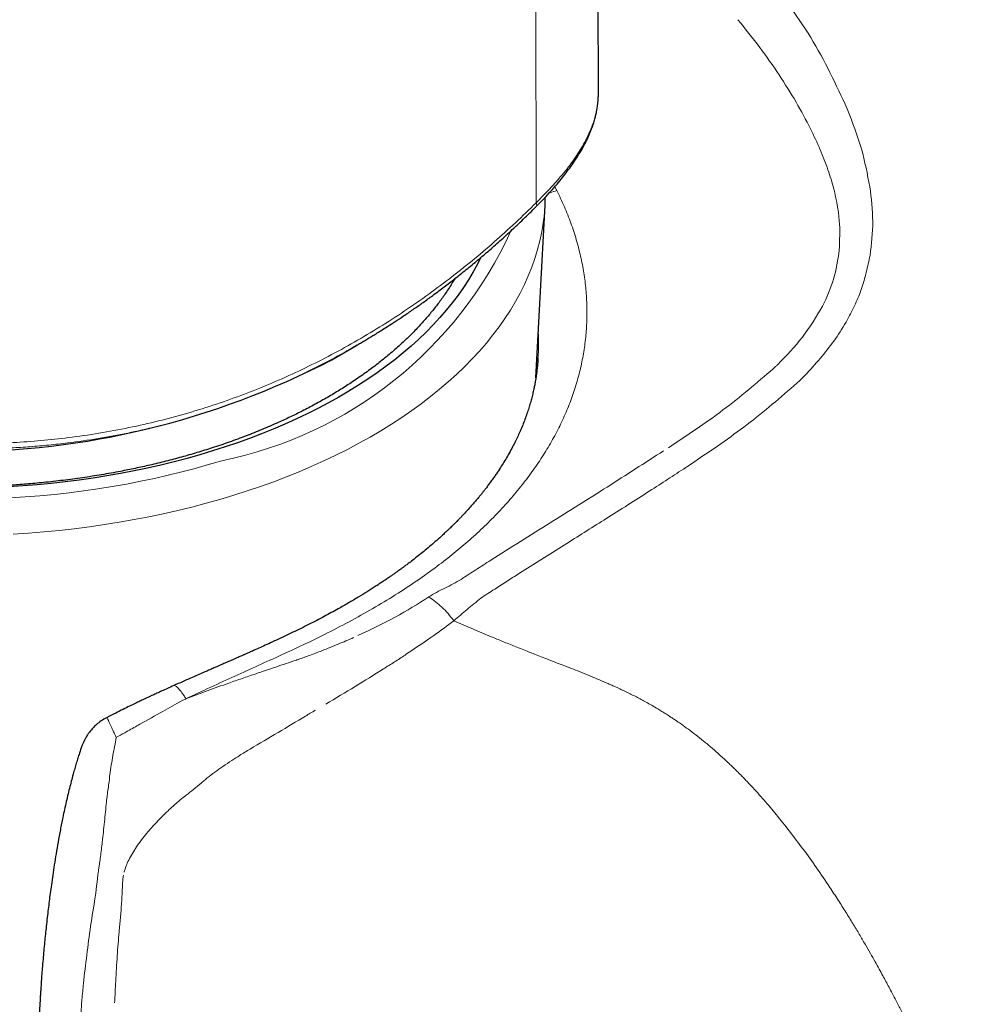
# Model space of a CAD drawing. Header units: millimetres. Extents: x 8 to 913, y 12 to 937.
# Tile 18 of 73: x 870 to 889, y 214 to 233. Entities that reach past the tile are written whole.
import ezdxf

# ---------------------------------------------------------------- set-up
doc = ezdxf.new("R2010")
doc.units = ezdxf.units.MM

msp = doc.modelspace()

# ---------------------------------------------------------------- linework, layer by layer
at = {"color": 7, "linetype": 'Continuous', "lineweight": 30}
for p, q in [((881.617, 231.552), (881.385, 340.076)), ((880.386, 225.946), (880.567, 229.344)), ((880.567, 229.344), (880.566, 229.342)), ((876.37, 226.301), (876.842, 226.573)), ((876.863, 226.588), (876.841, 226.575)), ((880.428, 226.34), (880.425, 226.304)), ((871.956, 219.267), (871.956, 219.267))]:
    msp.add_line(p, q, dxfattribs=at)
at = {"color": 252, "linetype": 'Continuous', "lineweight": 0}
for p, q in [((880.393, 229.389), (880.227, 338.187)), ((880.797, 229.63), (880.757, 229.703)), ((880.817, 229.59), (880.797, 229.63)), ((885.58, 225.893), (885.721, 226.033)), ((880.114, 222.133), (881.048, 222.722)), ((873.323, 219.537), (873.048, 219.384)), ((873.44, 219.603), (873.323, 219.537))]:
    msp.add_line(p, q, dxfattribs=at)
at = {"color": 252, "linetype": 'Continuous', "lineweight": 0, "flags": 128}
for points in [[(880.566, 229.342), (880.566, 229.339), (880.553, 229.164), (880.531, 228.989), (880.502, 228.814), (880.464, 228.639), (880.419, 228.466), (880.366, 228.292), (880.305, 228.12), (880.236, 227.949), (880.16, 227.779), (880.076, 227.61), (879.984, 227.443), (879.885, 227.277), (879.778, 227.112), (879.664, 226.949), (879.542, 226.788), (879.413, 226.629), (879.277, 226.472), (879.134, 226.317), (878.984, 226.164), (878.827, 226.013), (878.663, 225.865), (878.493, 225.719), (878.316, 225.576), (878.132, 225.436), (877.943, 225.299), (877.747, 225.164), (877.545, 225.033), (877.337, 224.904), (877.124, 224.779), (876.905, 224.657), (876.68, 224.538), (876.45, 224.423), (876.215, 224.312), (875.975, 224.204), (875.73, 224.099), (875.481, 223.998), (875.227, 223.902), (874.968, 223.809), (874.706, 223.72), (874.44, 223.634), (874.17, 223.553), (873.896, 223.477), (873.619, 223.404), (873.338, 223.335), (873.055, 223.271), (872.769, 223.211), (872.48, 223.155), (872.189, 223.104), (871.896, 223.057), (871.6, 223.015), (871.303, 222.977), (871.004, 222.944), (870.704, 222.915), (870.402, 222.891), (870.1, 222.871)], [(870.05, 223.584), (870.34, 223.603), (870.628, 223.626), (870.916, 223.653), (871.202, 223.685), (871.486, 223.722), (871.769, 223.762), (872.05, 223.807), (872.328, 223.856), (872.605, 223.909), (872.879, 223.967), (873.15, 224.028), (873.418, 224.094), (873.683, 224.163), (873.945, 224.237), (874.204, 224.315)], [(883.379, 224.209), (883.47, 224.269), (883.561, 224.33)], [(879.577, 221.789), (879.729, 221.887), (879.881, 221.984)]]:
    msp.add_lwpolyline(points, dxfattribs=at)
at = {"color": 7, "linetype": 'Continuous', "lineweight": 30, "flags": 128}
msp.add_lwpolyline([(879.299, 228.308), (879.236, 228.182), (879.151, 228.028), (879.059, 227.874), (878.96, 227.722), (878.855, 227.571), (878.742, 227.422), (878.623, 227.275), (878.497, 227.13), (878.365, 226.986), (878.226, 226.845), (878.081, 226.706), (877.93, 226.569), (877.772, 226.434), (877.609, 226.302), (877.439, 226.173), (877.264, 226.045), (877.083, 225.921), (876.896, 225.799), (876.704, 225.681), (876.506, 225.565), (876.304, 225.452), (876.096, 225.343), (875.884, 225.236), (875.666, 225.133), (875.444, 225.033), (875.218, 224.936), (874.987, 224.843), (874.753, 224.754), (874.514, 224.668), (874.271, 224.585), (874.025, 224.507), (873.775, 224.432), (873.522, 224.361), (873.266, 224.294), (873.007, 224.23), (872.745, 224.171), (872.48, 224.115), (872.213, 224.064), (871.944, 224.017), (871.673, 223.973), (871.4, 223.934), (871.125, 223.899), (870.849, 223.868), (870.571, 223.841), (870.292, 223.819), (870.013, 223.801)], dxfattribs=at)
at = {"color": 252, "linetype": 'Continuous', "lineweight": 0}
msp.add_arc((872.615, 232.159), 8.004, 281.4499, 335.4634, dxfattribs=at)
at = {"color": 7, "linetype": 'Continuous', "lineweight": 30}
msp.add_arc((868.945, 240.605), 16.117, 242.5645, 297.4355, dxfattribs=at)
at = {"color": 252, "linetype": 'Continuous', "lineweight": 0}
for points, knots in [([(886.514, 231.235), (886.291, 231.713), (885.846, 232.669), (885.195, 233.502), (884.869, 233.918)], [0, 0, 0, 0, 0.499918, 1, 1, 1, 1]), ([(884.362, 232.989), (884.507, 232.809), (884.79, 232.457), (885.171, 231.914), (885.507, 231.379), (885.774, 230.886), (885.982, 230.44), (886.135, 230.046), (886.276, 229.583), (886.38, 229.049), (886.364, 228.648), (886.356, 228.453)], [0, 0, 0, 0, 0.134618, 0.262973, 0.385402, 0.502313, 0.59083, 0.674071, 0.75237, 0.879737, 1, 1, 1, 1]), ([(880.393, 229.389), (880.446, 229.442), (880.554, 229.548), (880.703, 229.706), (880.843, 229.863), (880.971, 230.019), (881.088, 230.172), (881.192, 230.322), (881.284, 230.469), (881.373, 230.627), (881.453, 230.795), (881.52, 230.97), (881.569, 231.138), (881.6, 231.298), (881.616, 231.436), (881.615, 231.519), (881.615, 231.552)], [0, 0, 0, 0, 0.065135, 0.129939, 0.19463, 0.259436, 0.324552, 0.389532, 0.454049, 0.518401, 0.604289, 0.689974, 0.774745, 0.858898, 0.942768, 1, 1, 1, 1]), ([(886.957, 229.7), (886.909, 229.951), (886.81, 230.472), (886.615, 230.975), (886.514, 231.235)], [0, 0, 0, 0, 0.4817617, 1, 1, 1, 1]), ([(886.963, 228.354), (886.989, 228.575), (887.042, 229.017), (886.986, 229.472), (886.957, 229.7)], [0, 0, 0, 0, 0.499954, 1, 1, 1, 1]), ([(880.64, 229.572), (880.649, 229.576), (880.699, 229.6), (880.753, 229.616), (880.797, 229.63)], [0, 0, 0, 0, 0.16973, 1, 1, 1, 1]), ([(881.143, 225.697), (881.175, 225.804), (881.241, 226.016), (881.311, 226.338), (881.361, 226.661), (881.389, 226.987), (881.394, 227.313), (881.378, 227.641), (881.34, 227.968), (881.279, 228.295), (881.197, 228.621), (881.093, 228.946), (880.969, 229.27), (880.867, 229.483), (880.817, 229.59)], [0, 0, 0, 0, 0.083624, 0.167192, 0.250707, 0.33417, 0.417581, 0.500937, 0.584238, 0.667483, 0.750675, 0.833819, 0.916923, 1, 1, 1, 1]), ([(860.939, 226.722), (861.049, 226.658), (861.271, 226.529), (861.62, 226.346), (861.982, 226.171), (862.356, 226.004), (862.743, 225.845), (863.143, 225.693), (863.555, 225.55), (863.977, 225.417), (864.406, 225.293), (864.842, 225.179), (865.283, 225.076), (865.729, 224.983), (866.18, 224.901), (866.636, 224.829), (867.094, 224.769), (867.553, 224.72), (868.011, 224.683), (868.498, 224.657), (869.015, 224.643), (869.56, 224.647), (870.105, 224.668), (870.649, 224.707), (871.211, 224.767), (871.789, 224.851), (872.38, 224.961), (872.962, 225.093), (873.537, 225.248), (874.101, 225.424), (874.653, 225.621), (875.193, 225.838), (875.722, 226.075), (876.241, 226.332), (876.752, 226.608), (877.253, 226.904), (877.743, 227.217), (878.221, 227.546), (878.684, 227.89), (879.134, 228.246), (879.567, 228.615), (879.988, 228.994), (880.258, 229.257), (880.393, 229.389)], [0, 0, 0, 0, 0.02111, 0.04211, 0.063041, 0.083948, 0.104877, 0.125874, 0.147, 0.168166, 0.189217, 0.210181, 0.231103, 0.252025, 0.272986, 0.294027, 0.315097, 0.336046, 0.356896, 0.377682, 0.40258, 0.427475, 0.452411, 0.477432, 0.502535, 0.530533, 0.558412, 0.586226, 0.614025, 0.641866, 0.669296, 0.696778, 0.724172, 0.751466, 0.779195, 0.806901, 0.834622, 0.862389, 0.890239, 0.917674, 0.945114, 0.972546, 1, 1, 1, 1]), ([(880.393, 229.389), (880.396, 229.377), (880.403, 229.355), (880.403, 229.331), (880.399, 229.317), (880.393, 229.314), (880.393, 229.314)], [0, 0, 0, 0, 0.339208, 0.66246, 0.985713, 1, 1, 1, 1]), ([(885.721, 226.033), (885.822, 226.145), (886.019, 226.362), (886.29, 226.712), (886.505, 227.06), (886.675, 227.391), (886.801, 227.702), (886.89, 228.022), (886.938, 228.243), (886.963, 228.354)], [0, 0, 0, 0, 0.169789, 0.331668, 0.49993, 0.63097, 0.750024, 0.874866, 1, 1, 1, 1]), ([(886.356, 228.453), (886.327, 228.261), (886.269, 227.878), (886.109, 227.531), (886.029, 227.357)], [0, 0, 0, 0, 0.499937, 1, 1, 1, 1]), ([(886.029, 227.357), (885.905, 227.148), (885.656, 226.73), (885.315, 226.381), (885.145, 226.207)], [0, 0, 0, 0, 0.499763, 1, 1, 1, 1]), ([(880.433, 226.833), (880.434, 226.82), (880.442, 226.703), (880.442, 226.538), (880.431, 226.387), (880.428, 226.34)], [0, 0, 0, 0, 0.075681, 0.711305, 1, 1, 1, 1]), ([(876.841, 226.575), (876.804, 226.553), (876.602, 226.433), (876.221, 226.23), (875.698, 225.97), (875.162, 225.73), (874.615, 225.511), (874.057, 225.312), (873.492, 225.136), (872.924, 224.984), (872.354, 224.855), (871.773, 224.748), (871.253, 224.672), (870.806, 224.622), (870.433, 224.589), (870.055, 224.564), (869.664, 224.548), (869.26, 224.541), (868.862, 224.544), (868.527, 224.554), (868.257, 224.567), (868.033, 224.58), (867.815, 224.596), (867.605, 224.614), (867.401, 224.634), (867.184, 224.657), (866.89, 224.693), (866.535, 224.742), (866.126, 224.809), (865.716, 224.885), (865.292, 224.974), (864.852, 225.077), (864.411, 225.193), (863.975, 225.32), (863.555, 225.454), (863.153, 225.595), (862.774, 225.739), (862.409, 225.889), (862.051, 226.048), (861.694, 226.221), (861.376, 226.385), (861.185, 226.496), (861.106, 226.541)], [0, 0, 0, 0, 0.007802, 0.04341, 0.079394, 0.115173, 0.150998, 0.186968, 0.223104, 0.258566, 0.293298, 0.328648, 0.364679, 0.387345, 0.409034, 0.431428, 0.45454, 0.478386, 0.502979, 0.524779, 0.537482, 0.550651, 0.56429, 0.575895, 0.587681, 0.600439, 0.614173, 0.639908, 0.663561, 0.687284, 0.71377, 0.740597, 0.768298, 0.796161, 0.823383, 0.849956, 0.875869, 0.90082, 0.926435, 0.953098, 0.980806, 1, 1, 1, 1]), ([(885.145, 226.207), (885.13, 226.193), (885.101, 226.165), (885.072, 226.138), (885.057, 226.124)], [0, 0, 0, 0, 0.4996302, 1, 1, 1, 1]), ([(885.057, 226.124), (884.734, 225.847), (884.083, 225.289), (883.357, 224.811), (882.993, 224.571)], [0, 0, 0, 0, 0.4970174, 1, 1, 1, 1]), ([(883.561, 224.33), (883.914, 224.571), (884.622, 225.053), (885.261, 225.613), (885.58, 225.893)], [0, 0, 0, 0, 0.500084, 1, 1, 1, 1]), ([(878.445, 222.238), (878.556, 222.323), (878.777, 222.493), (879.087, 222.756), (879.38, 223.026), (879.654, 223.302), (879.91, 223.585), (880.147, 223.873), (880.364, 224.166), (880.562, 224.464), (880.739, 224.766), (880.895, 225.073), (881.032, 225.383), (881.106, 225.593), (881.143, 225.697)], [0, 0, 0, 0, 0.083845, 0.167582, 0.25122, 0.334764, 0.418219, 0.501586, 0.584866, 0.668059, 0.751165, 0.834187, 0.91713, 1, 1, 1, 1]), ([(882.9, 224.51), (882.531, 224.272), (881.791, 223.794), (881.042, 223.327), (880.668, 223.093)], [0, 0, 0, 0, 0.499765, 1, 1, 1, 1]), ([(881.822, 223.209), (882.105, 223.388), (882.627, 223.718), (883.143, 224.055), (883.379, 224.209)], [0, 0, 0, 0, 0.542537, 1, 1, 1, 1]), ([(881.048, 222.722), (881.177, 222.803), (881.435, 222.966), (881.693, 223.128), (881.822, 223.209)], [0, 0, 0, 0, 0.499941, 1, 1, 1, 1]), ([(880.668, 223.093), (880.472, 222.97), (880.082, 222.725), (879.692, 222.479), (879.497, 222.356)], [0, 0, 0, 0, 0.500525, 1, 1, 1, 1]), ([(879.497, 222.356), (879.448, 222.325), (879.352, 222.263), (879.255, 222.201), (879.207, 222.171)], [0, 0, 0, 0, 0.500091, 1, 1, 1, 1]), ([(873.501, 219.632), (873.664, 219.709), (873.986, 219.861), (874.462, 220.077), (874.923, 220.286), (875.371, 220.489), (875.805, 220.69), (876.253, 220.907), (876.712, 221.144), (877.178, 221.403), (877.623, 221.672), (878.048, 221.949), (878.313, 222.142), (878.445, 222.238)], [0, 0, 0, 0, 0.088835, 0.175766, 0.261161, 0.345343, 0.428603, 0.511202, 0.609759, 0.707846, 0.805534, 0.902894, 1, 1, 1, 1]), ([(879.207, 222.171), (879.158, 222.139), (879.06, 222.076), (878.963, 222.013), (878.914, 221.981)], [0, 0, 0, 0, 0.500199, 1, 1, 1, 1]), ([(878.914, 221.981), (878.863, 221.951), (878.762, 221.89), (878.651, 221.836), (878.596, 221.809)], [0, 0, 0, 0, 0.4984004, 1, 1, 1, 1]), ([(879.881, 221.984), (879.919, 222.009), (879.997, 222.058), (880.075, 222.108), (880.114, 222.133)], [0, 0, 0, 0, 0.4999777, 1, 1, 1, 1]), ([(878.596, 221.809), (878.54, 221.782), (878.43, 221.727), (878.329, 221.665), (878.279, 221.635)], [0, 0, 0, 0, 0.50132, 1, 1, 1, 1]), ([(879.301, 221.611), (879.347, 221.64), (879.439, 221.7), (879.531, 221.76), (879.577, 221.789)], [0, 0, 0, 0, 0.499951, 1, 1, 1, 1]), ([(878.279, 221.635), (878.064, 221.499), (877.631, 221.226), (877.136, 220.993), (876.886, 220.875)], [0, 0, 0, 0, 0.495148, 1, 1, 1, 1]), ([(878.774, 221.168), (878.697, 221.262), (878.543, 221.449), (878.367, 221.573), (878.279, 221.635)], [0, 0, 0, 0, 0.50007, 1, 1, 1, 1]), ([(878.774, 221.168), (878.861, 221.242), (879.036, 221.391), (879.213, 221.537), (879.301, 221.611)], [0, 0, 0, 0, 0.499962, 1, 1, 1, 1]), ([(877.863, 220.526), (878.038, 220.643), (878.353, 220.854), (878.644, 221.071), (878.774, 221.168)], [0, 0, 0, 0, 0.556568, 1, 1, 1, 1]), ([(880.252, 220.552), (880.206, 220.57), (880.116, 220.606), (879.983, 220.659), (879.856, 220.71), (879.735, 220.759), (879.62, 220.806), (879.423, 220.887), (879.141, 221.005), (878.897, 221.113), (878.774, 221.168)], [0, 0, 0, 0, 0.093995, 0.183935, 0.269851, 0.351762, 0.42968, 0.50361, 0.750461, 1, 1, 1, 1]), ([(876.801, 220.837), (876.701, 220.793), (876.495, 220.704), (876.284, 220.619), (876.176, 220.576)], [0, 0, 0, 0, 0.491382, 1, 1, 1, 1]), ([(875.675, 220.393), (875.539, 220.348), (875.273, 220.259), (875.005, 220.168), (874.874, 220.124)], [0, 0, 0, 0, 0.510598, 1, 1, 1, 1]), ([(875.717, 220.407), (875.71, 220.405), (875.696, 220.4), (875.682, 220.395), (875.675, 220.393)], [0, 0, 0, 0, 0.5005679, 1, 1, 1, 1]), ([(876.176, 220.576), (876.096, 220.545), (875.945, 220.486), (875.79, 220.432), (875.717, 220.407)], [0, 0, 0, 0, 0.533058, 1, 1, 1, 1]), ([(877.443, 220.254), (877.514, 220.299), (877.655, 220.39), (877.794, 220.48), (877.863, 220.526)], [0, 0, 0, 0, 0.500373, 1, 1, 1, 1]), ([(881.704, 219.975), (881.635, 220.005), (881.501, 220.062), (881.308, 220.141), (881.129, 220.212), (880.964, 220.276), (880.802, 220.338), (880.646, 220.398), (880.496, 220.456), (880.368, 220.506), (880.288, 220.537), (880.252, 220.552)], [0, 0, 0, 0, 0.145415, 0.279389, 0.402692, 0.515908, 0.619471, 0.735815, 0.837938, 0.925982, 1, 1, 1, 1]), ([(877.387, 220.219), (877.203, 220.104), (876.834, 219.873), (876.446, 219.643), (876.252, 219.528)], [0, 0, 0, 0, 0.498613, 1, 1, 1, 1]), ([(877.387, 220.219), (877.396, 220.225), (877.415, 220.236), (877.434, 220.248), (877.443, 220.254)], [0, 0, 0, 0, 0.500046, 1, 1, 1, 1]), ([(874.874, 220.124), (874.785, 220.093), (874.609, 220.033), (874.432, 219.972), (874.345, 219.941)], [0, 0, 0, 0, 0.506736, 1, 1, 1, 1]), ([(873.26, 219.891), (873.26, 219.891), (873.265, 219.895), (873.278, 219.893), (873.299, 219.884), (873.325, 219.865), (873.354, 219.836), (873.387, 219.798), (873.422, 219.751), (873.46, 219.697), (873.487, 219.654), (873.501, 219.632)], [0, 0, 0, 0, 0.0090523, 0.1326567, 0.2564048, 0.3803273, 0.5043662, 0.628421, 0.7523945, 0.8762385, 1, 1, 1, 1]), ([(874.345, 219.941), (874.202, 219.89), (873.921, 219.791), (873.639, 219.684), (873.501, 219.632)], [0, 0, 0, 0, 0.509636, 1, 1, 1, 1]), ([(883.25, 219.13), (883.237, 219.139), (883.207, 219.16), (883.158, 219.194), (883.098, 219.234), (883.029, 219.28), (882.951, 219.331), (882.87, 219.382), (882.773, 219.441), (882.67, 219.502), (882.56, 219.564), (882.46, 219.618), (882.363, 219.669), (882.29, 219.706), (882.239, 219.731), (882.215, 219.743), (882.19, 219.755), (882.164, 219.767), (882.138, 219.78), (882.112, 219.792), (882.061, 219.816), (881.99, 219.849), (881.905, 219.887), (881.838, 219.917), (881.789, 219.939), (881.753, 219.954), (881.726, 219.966), (881.71, 219.973), (881.704, 219.975)], [0, 0, 0, 0, 0.026971, 0.060779, 0.101172, 0.147871, 0.200587, 0.259038, 0.310568, 0.391448, 0.462714, 0.524966, 0.584518, 0.649506, 0.664825, 0.680406, 0.696248, 0.712349, 0.728707, 0.745321, 0.762189, 0.824972, 0.878197, 0.922134, 0.949117, 0.971056, 0.988005, 1, 1, 1, 1]), ([(873.501, 219.632), (873.493, 219.627), (873.474, 219.616), (873.452, 219.608), (873.44, 219.603)], [0, 0, 0, 0, 0.430031, 1, 1, 1, 1]), ([(871.956, 219.267), (871.956, 219.267), (871.953, 219.269), (871.955, 219.26), (871.96, 219.241), (871.973, 219.209), (871.99, 219.168), (872.013, 219.118), (872.039, 219.061), (872.068, 218.998), (872.091, 218.952), (872.102, 218.93)], [0, 0, 0, 0, 0.002681, 0.13453, 0.265879, 0.395859, 0.523658, 0.648543, 0.769884, 0.887167, 1, 1, 1, 1]), ([(872.131, 218.87), (872.186, 218.901), (872.255, 218.942), (872.33, 218.983), (872.35, 218.994), (872.356, 218.998), (872.436, 219.043), (872.667, 219.173), (872.896, 219.3), (873.048, 219.384)], [0, 0, 0, 0, 0.180175, 0.228441, 0.24213, 0.246366, 0.248862, 0.503348, 1, 1, 1, 1]), ([(874.764, 218.643), (874.948, 218.752), (875.316, 218.97), (875.676, 219.185), (875.855, 219.292)], [0, 0, 0, 0, 0.50002, 1, 1, 1, 1]), ([(875.855, 219.292), (875.886, 219.311), (875.948, 219.348), (876.01, 219.386), (876.041, 219.405)], [0, 0, 0, 0, 0.5003048, 1, 1, 1, 1]), ([(885.116, 217.355), (885.037, 217.45), (884.877, 217.641), (884.687, 217.851), (884.555, 217.991), (884.486, 218.063), (884.417, 218.134), (884.347, 218.204), (884.276, 218.274), (884.169, 218.377), (884.027, 218.509), (883.854, 218.661), (883.69, 218.798), (883.536, 218.92), (883.391, 219.03), (883.295, 219.098), (883.25, 219.13)], [0, 0, 0, 0, 0.1438174, 0.2898393, 0.3282586, 0.3666977, 0.4051296, 0.4435279, 0.4818663, 0.5201186, 0.6165611, 0.7056528, 0.7879448, 0.8640022, 0.9344854, 1, 1, 1, 1]), ([(872.131, 218.87), (872.108, 218.753), (872.063, 218.519), (872.021, 218.268), (872.001, 218.142)], [0, 0, 0, 0, 0.499986, 1, 1, 1, 1]), ([(872.131, 218.87), (872.126, 218.88), (872.116, 218.9), (872.106, 218.92), (872.102, 218.93)], [0, 0, 0, 0, 0.502696, 1, 1, 1, 1]), ([(874.402, 218.419), (874.454, 218.452), (874.574, 218.529), (874.695, 218.602), (874.764, 218.643)], [0, 0, 0, 0, 0.431679, 1, 1, 1, 1]), ([(873.784, 217.961), (873.829, 217.999), (873.922, 218.078), (874.071, 218.191), (874.232, 218.306), (874.344, 218.381), (874.402, 218.419)], [0, 0, 0, 0, 0.228281, 0.470947, 0.728156, 1, 1, 1, 1]), ([(871.968, 217.859), (871.976, 217.906), (871.993, 218.001), (871.998, 218.095), (872.001, 218.142)], [0, 0, 0, 0, 0.499754, 1, 1, 1, 1]), ([(873.467, 217.705), (873.517, 217.744), (873.619, 217.822), (873.717, 217.905), (873.767, 217.947)], [0, 0, 0, 0, 0.494127, 1, 1, 1, 1]), ([(873.767, 217.947), (873.77, 217.949), (873.775, 217.954), (873.781, 217.959), (873.784, 217.961)], [0, 0, 0, 0, 0.5000285, 1, 1, 1, 1]), ([(871.968, 217.859), (871.963, 217.817), (871.951, 217.733), (871.941, 217.648), (871.936, 217.605)], [0, 0, 0, 0, 0.49532, 1, 1, 1, 1]), ([(873.334, 217.596), (873.358, 217.617), (873.402, 217.654), (873.447, 217.69), (873.467, 217.705)], [0, 0, 0, 0, 0.556834, 1, 1, 1, 1]), ([(871.854, 216.812), (871.869, 216.944), (871.898, 217.209), (871.924, 217.473), (871.936, 217.605)], [0, 0, 0, 0, 0.500086, 1, 1, 1, 1]), ([(873.149, 217.428), (873.182, 217.459), (873.243, 217.515), (873.305, 217.571), (873.334, 217.596)], [0, 0, 0, 0, 0.53938, 1, 1, 1, 1]), ([(872.729, 216.987), (872.794, 217.062), (872.926, 217.215), (873.073, 217.356), (873.149, 217.428)], [0, 0, 0, 0, 0.487118, 1, 1, 1, 1]), ([(886.17, 215.922), (886.083, 216.052), (885.912, 216.306), (885.647, 216.674), (885.384, 217.024), (885.204, 217.246), (885.116, 217.355)], [0, 0, 0, 0, 0.264454, 0.520247, 0.76592, 1, 1, 1, 1]), ([(872.374, 216.459), (872.423, 216.547), (872.526, 216.732), (872.659, 216.899), (872.729, 216.987)], [0, 0, 0, 0, 0.472919, 1, 1, 1, 1]), ([(871.819, 216.525), (871.825, 216.573), (871.837, 216.668), (871.848, 216.763), (871.854, 216.812)], [0, 0, 0, 0, 0.495458, 1, 1, 1, 1]), ([(871.803, 216.401), (871.805, 216.421), (871.81, 216.463), (871.816, 216.505), (871.819, 216.525)], [0, 0, 0, 0, 0.500263, 1, 1, 1, 1]), ([(871.8, 216.388), (871.798, 216.377), (871.794, 216.354), (871.79, 216.331), (871.787, 216.319)], [0, 0, 0, 0, 0.499857, 1, 1, 1, 1]), ([(871.803, 216.401), (871.802, 216.399), (871.801, 216.394), (871.801, 216.39), (871.8, 216.388)], [0, 0, 0, 0, 0.499974, 1, 1, 1, 1]), ([(872.286, 216.222), (872.298, 216.263), (872.32, 216.344), (872.356, 216.421), (872.374, 216.459)], [0, 0, 0, 0, 0.500929, 1, 1, 1, 1]), ([(871.787, 216.319), (871.765, 216.123), (871.719, 215.729), (871.655, 215.349), (871.623, 215.158)], [0, 0, 0, 0, 0.499872, 1, 1, 1, 1]), ([(872.272, 216.161), (872.267, 216.131), (872.256, 216.067), (872.253, 216.001), (872.251, 215.966)], [0, 0, 0, 0, 0.454546, 1, 1, 1, 1]), ([(872.251, 215.966), (872.249, 215.905), (872.245, 215.789), (872.238, 215.673), (872.235, 215.617)], [0, 0, 0, 0, 0.517182, 1, 1, 1, 1]), ([(887.274, 214.072), (887.253, 214.109), (887.21, 214.19), (887.139, 214.32), (887.057, 214.466), (886.965, 214.63), (886.862, 214.809), (886.747, 215.005), (886.621, 215.215), (886.482, 215.44), (886.331, 215.678), (886.225, 215.839), (886.17, 215.922)], [0, 0, 0, 0, 0.0601829, 0.1296423, 0.2083074, 0.2960692, 0.3927705, 0.4981942, 0.6120508, 0.7339659, 0.8634717, 1, 1, 1, 1]), ([(872.235, 215.617), (872.231, 215.565), (872.225, 215.465), (872.215, 215.366), (872.211, 215.318)], [0, 0, 0, 0, 0.51967, 1, 1, 1, 1]), ([(872.211, 215.318), (872.206, 215.273), (872.198, 215.184), (872.19, 215.095), (872.186, 215.051)], [0, 0, 0, 0, 0.500581, 1, 1, 1, 1]), ([(871.623, 215.158), (871.598, 214.969), (871.548, 214.59), (871.505, 214.22), (871.484, 214.034)], [0, 0, 0, 0, 0.498679, 1, 1, 1, 1]), ([(872.186, 215.051), (872.172, 214.891), (872.146, 214.564), (872.128, 214.242), (872.118, 214.078)], [0, 0, 0, 0, 0.487679, 1, 1, 1, 1]), ([(871.484, 214.034), (871.479, 213.982), (871.469, 213.876), (871.459, 213.771), (871.454, 213.719)], [0, 0, 0, 0, 0.497057, 1, 1, 1, 1]), ([(872.118, 214.078), (872.115, 214.007), (872.107, 213.863), (872.101, 213.721), (872.098, 213.649)], [0, 0, 0, 0, 0.4958154, 1, 1, 1, 1]), ([(888.836, 210.599), (888.778, 210.758), (888.66, 211.078), (888.474, 211.542), (888.319, 211.912), (888.215, 212.148), (888.173, 212.244), (888.157, 212.28), (888.152, 212.291), (888.147, 212.302), (888.142, 212.313), (888.137, 212.324), (888.132, 212.337), (888.124, 212.355), (888.111, 212.382), (888.093, 212.422), (888.069, 212.474), (888.04, 212.538), (888.004, 212.614), (887.963, 212.703), (887.912, 212.81), (887.852, 212.937), (887.78, 213.085), (887.699, 213.25), (887.608, 213.432), (887.506, 213.631), (887.394, 213.846), (887.315, 213.995), (887.274, 214.072)], [0, 0, 0, 0, 0.137685, 0.277184, 0.401512, 0.456698, 0.481076, 0.484273, 0.487471, 0.490669, 0.493869, 0.49707, 0.500272, 0.504671, 0.512566, 0.523966, 0.538882, 0.55733, 0.579329, 0.604904, 0.63408, 0.671876, 0.714472, 0.76191, 0.814203, 0.871346, 0.933301, 1, 1, 1, 1]), ([(871.355, 211.905), (871.368, 212.199), (871.396, 212.786), (871.435, 213.408), (871.454, 213.719)], [0, 0, 0, 0, 0.500073, 1, 1, 1, 1])]:
    msp.add_open_spline(points, degree=3, knots=knots, dxfattribs=at)
at = {"color": 7, "linetype": 'Continuous', "lineweight": 30}
for points, knots in [([(880.393, 229.313), (880.445, 229.366), (880.545, 229.467), (880.681, 229.615), (880.802, 229.753), (880.909, 229.883), (881.008, 230.01), (881.102, 230.139), (881.193, 230.274), (881.277, 230.41), (881.353, 230.547), (881.417, 230.68), (881.471, 230.808), (881.515, 230.928), (881.542, 231.018), (881.557, 231.079), (881.566, 231.114), (881.573, 231.146), (881.58, 231.177), (881.585, 231.207), (881.591, 231.24), (881.598, 231.282), (881.605, 231.335), (881.611, 231.398), (881.616, 231.47), (881.616, 231.521), (881.617, 231.547)], [0, 0, 0, 0, 0.064225, 0.124091, 0.180537, 0.233992, 0.28518, 0.339267, 0.3971, 0.458714, 0.517471, 0.578888, 0.638464, 0.695277, 0.748872, 0.767014, 0.784176, 0.800362, 0.815575, 0.82982, 0.845977, 0.866633, 0.892579, 0.923825, 0.960391, 1, 1, 1, 1]), ([(880.566, 229.342), (880.567, 229.365), (880.571, 229.417), (880.571, 229.469), (880.571, 229.498)], [0, 0, 0, 0, 0.453149, 1, 1, 1, 1]), ([(876.842, 226.573), (876.867, 226.588), (876.919, 226.618), (876.997, 226.664), (877.076, 226.712), (877.158, 226.762), (877.245, 226.815), (877.348, 226.879), (877.473, 226.958), (877.623, 227.055), (877.792, 227.167), (877.968, 227.287), (878.15, 227.415), (878.336, 227.549), (878.534, 227.695), (878.743, 227.855), (878.963, 228.03), (879.189, 228.214), (879.42, 228.41), (879.654, 228.615), (879.895, 228.834), (880.144, 229.067), (880.308, 229.23), (880.393, 229.313)], [0, 0, 0, 0, 0.0188342, 0.0383415, 0.0585396, 0.0794433, 0.1011722, 0.1259013, 0.1599971, 0.1994548, 0.2442837, 0.2944974, 0.3413403, 0.3920896, 0.4467685, 0.5054102, 0.5680003, 0.6345033, 0.7007419, 0.7703802, 0.8434519, 0.9199814, 1, 1, 1, 1]), ([(878.789, 227.893), (878.771, 227.862), (878.712, 227.759), (878.603, 227.596), (878.465, 227.405), (878.323, 227.226), (878.171, 227.049), (878.014, 226.881), (877.854, 226.721), (877.677, 226.556), (877.475, 226.381), (877.246, 226.198), (877.005, 226.02), (876.764, 225.855), (876.524, 225.701), (876.288, 225.56), (876.043, 225.423), (875.799, 225.295), (875.556, 225.175), (875.295, 225.054), (875.005, 224.929), (874.684, 224.8), (874.355, 224.679), (874.032, 224.57), (873.718, 224.472), (873.414, 224.384), (873.105, 224.302), (872.801, 224.229), (872.503, 224.163), (872.187, 224.099), (871.841, 224.037), (871.464, 223.978), (871.084, 223.927), (870.716, 223.886), (870.363, 223.854), (870.026, 223.83), (869.687, 223.813), (869.357, 223.802), (869.038, 223.797), (868.702, 223.798), (868.34, 223.806), (867.95, 223.823), (867.561, 223.848), (867.19, 223.881), (866.838, 223.919), (866.505, 223.961), (866.174, 224.01), (865.856, 224.063), (865.552, 224.12), (865.265, 224.179), (864.986, 224.242), (864.714, 224.308), (864.446, 224.379), (864.127, 224.469), (863.763, 224.582), (863.36, 224.72), (862.97, 224.868), (862.582, 225.03), (862.2, 225.205), (861.825, 225.392), (861.591, 225.524), (861.474, 225.59)], [0, 0, 0, 0, 0.007965, 0.026433, 0.042443, 0.058453, 0.07453, 0.090608, 0.105128, 0.11966, 0.138025, 0.15639, 0.174857, 0.193324, 0.209334, 0.225343, 0.24142, 0.257497, 0.272017, 0.286549, 0.304914, 0.323278, 0.341745, 0.360212, 0.376222, 0.392231, 0.408308, 0.424385, 0.438904, 0.453436, 0.471801, 0.490166, 0.508633, 0.5271, 0.543109, 0.559119, 0.575196, 0.591273, 0.605792, 0.620324, 0.638689, 0.657055, 0.675522, 0.693989, 0.709999, 0.726009, 0.742086, 0.758164, 0.772683, 0.787216, 0.801048, 0.814881, 0.828757, 0.842633, 0.864739, 0.886888, 0.908574, 0.930302, 0.954108, 0.97703, 1, 1, 1, 1]), ([(880.426, 226.304), (880.425, 226.284), (880.422, 226.239), (880.414, 226.157), (880.403, 226.059), (880.39, 225.966), (880.375, 225.875), (880.359, 225.789), (880.34, 225.697), (880.318, 225.603), (880.292, 225.503), (880.263, 225.401), (880.23, 225.295), (880.192, 225.185), (880.15, 225.072), (880.105, 224.96), (880.059, 224.855), (880.011, 224.75), (879.957, 224.641), (879.895, 224.524), (879.829, 224.405), (879.759, 224.289), (879.687, 224.174), (879.622, 224.076), (879.564, 223.992), (879.515, 223.923), (879.464, 223.854), (879.415, 223.788), (879.372, 223.732), (879.332, 223.682), (879.29, 223.63), (879.241, 223.57), (879.182, 223.501), (879.113, 223.421), (879.03, 223.33), (878.955, 223.249), (878.892, 223.183), (878.849, 223.14), (878.813, 223.103), (878.785, 223.075), (878.761, 223.052), (878.736, 223.026), (878.702, 222.994), (878.66, 222.953), (878.609, 222.905), (878.534, 222.836), (878.438, 222.749), (878.323, 222.649), (878.211, 222.555), (878.101, 222.466), (877.995, 222.382), (877.905, 222.313), (877.832, 222.259), (877.778, 222.219), (877.731, 222.184), (877.691, 222.156), (877.659, 222.133), (877.631, 222.113), (877.598, 222.09), (877.556, 222.06), (877.501, 222.022), (877.438, 221.979), (877.369, 221.933), (877.298, 221.886), (877.224, 221.838), (877.147, 221.788), (877.036, 221.719), (876.888, 221.628), (876.698, 221.515), (876.476, 221.389), (876.218, 221.248), (875.921, 221.094), (875.66, 220.965), (875.445, 220.863), (875.287, 220.788), (875.136, 220.719), (875.001, 220.657), (874.886, 220.606), (874.792, 220.564), (874.718, 220.531), (874.667, 220.508), (874.635, 220.494), (874.61, 220.483), (874.581, 220.47), (874.544, 220.454), (874.501, 220.435), (874.449, 220.412), (874.389, 220.386), (874.328, 220.359), (874.272, 220.334), (874.228, 220.315), (874.192, 220.299), (874.152, 220.282), (874.099, 220.259), (874.028, 220.228), (873.942, 220.19), (873.84, 220.146), (873.721, 220.094), (873.584, 220.034), (873.428, 219.965), (873.318, 219.917), (873.26, 219.891)], [0, 0, 0, 0, 0.010113, 0.022827, 0.034913, 0.046788, 0.058534, 0.07014, 0.081234, 0.095386, 0.108879, 0.122735, 0.13733, 0.153116, 0.168884, 0.184251, 0.198453, 0.212289, 0.227833, 0.243922, 0.261247, 0.277229, 0.292508, 0.309375, 0.318745, 0.328406, 0.338358, 0.347975, 0.355905, 0.3621, 0.369406, 0.37797, 0.387795, 0.399151, 0.412339, 0.427364, 0.434542, 0.441085, 0.44641, 0.450517, 0.453506, 0.456821, 0.461747, 0.467778, 0.474914, 0.48307, 0.49879, 0.513842, 0.528224, 0.541936, 0.554975, 0.5672, 0.574449, 0.580803, 0.586263, 0.590827, 0.594494, 0.597298, 0.600532, 0.605415, 0.611649, 0.618908, 0.626419, 0.63415, 0.642102, 0.650274, 0.658667, 0.676972, 0.696219, 0.716276, 0.742965, 0.770971, 0.800315, 0.814627, 0.829221, 0.842779, 0.854616, 0.864722, 0.872684, 0.879072, 0.883876, 0.885682, 0.887361, 0.89017, 0.893125, 0.89681, 0.901226, 0.906229, 0.911971, 0.916686, 0.920369, 0.923015, 0.92583, 0.930273, 0.936356, 0.943385, 0.951818, 0.96167, 0.972965, 0.98573, 1, 1, 1, 1]), ([(873.26, 219.891), (873.218, 219.872), (873.141, 219.837), (873.031, 219.787), (872.934, 219.743), (872.851, 219.705), (872.781, 219.673), (872.721, 219.645), (872.661, 219.616), (872.588, 219.582), (872.496, 219.538), (872.386, 219.485), (872.258, 219.421), (872.113, 219.348), (872.01, 219.296), (871.956, 219.268)], [0, 0, 0, 0, 0.094321, 0.178207, 0.251885, 0.315451, 0.368931, 0.412317, 0.450931, 0.507823, 0.578471, 0.662926, 0.761243, 0.873523, 1, 1, 1, 1]), ([(871.956, 219.266), (871.942, 219.259), (871.89, 219.234), (871.811, 219.181), (871.724, 219.112), (871.656, 219.044), (871.604, 218.981), (871.568, 218.929), (871.544, 218.89), (871.526, 218.858), (871.513, 218.834), (871.503, 218.813), (871.495, 218.797), (871.487, 218.779), (871.478, 218.758), (871.462, 218.721), (871.44, 218.663), (871.411, 218.581), (871.381, 218.489), (871.351, 218.391), (871.32, 218.287), (871.275, 218.126), (871.215, 217.901), (871.144, 217.607), (871.082, 217.322), (871.029, 217.055), (870.985, 216.816), (870.945, 216.587), (870.91, 216.37), (870.88, 216.167), (870.853, 215.98), (870.83, 215.808), (870.809, 215.649), (870.79, 215.491), (870.77, 215.325), (870.752, 215.161), (870.735, 215), (870.719, 214.842), (870.703, 214.676), (870.688, 214.505), (870.674, 214.337), (870.662, 214.183), (870.653, 214.053), (870.646, 213.946), (870.64, 213.859), (870.635, 213.774), (870.629, 213.674), (870.622, 213.552), (870.616, 213.418), (870.61, 213.282), (870.605, 213.146), (870.6, 212.978), (870.595, 212.784), (870.592, 212.564), (870.591, 212.354), (870.591, 212.163), (870.59, 211.988), (870.589, 211.875), (870.588, 211.817), (870.588, 211.813)], [0, 0, 0, 0, 0.005615, 0.02096, 0.034339, 0.045903, 0.055736, 0.063855, 0.068802, 0.072749, 0.0769, 0.078956, 0.081102, 0.0836, 0.086457, 0.089679, 0.098764, 0.110027, 0.122004, 0.13499, 0.148405, 0.162243, 0.196821, 0.233535, 0.272129, 0.302321, 0.332092, 0.360324, 0.386992, 0.412109, 0.435707, 0.456602, 0.476219, 0.495626, 0.5166, 0.539196, 0.558418, 0.578707, 0.600082, 0.622556, 0.645538, 0.665573, 0.68264, 0.696713, 0.707772, 0.717447, 0.730955, 0.748581, 0.767334, 0.786309, 0.805501, 0.824857, 0.857685, 0.888815, 0.919464, 0.94967, 0.974249, 0.998549, 1, 1, 1, 1])]:
    msp.add_open_spline(points, degree=3, knots=knots, dxfattribs=at)

doc.saveas('drawing.dxf')
